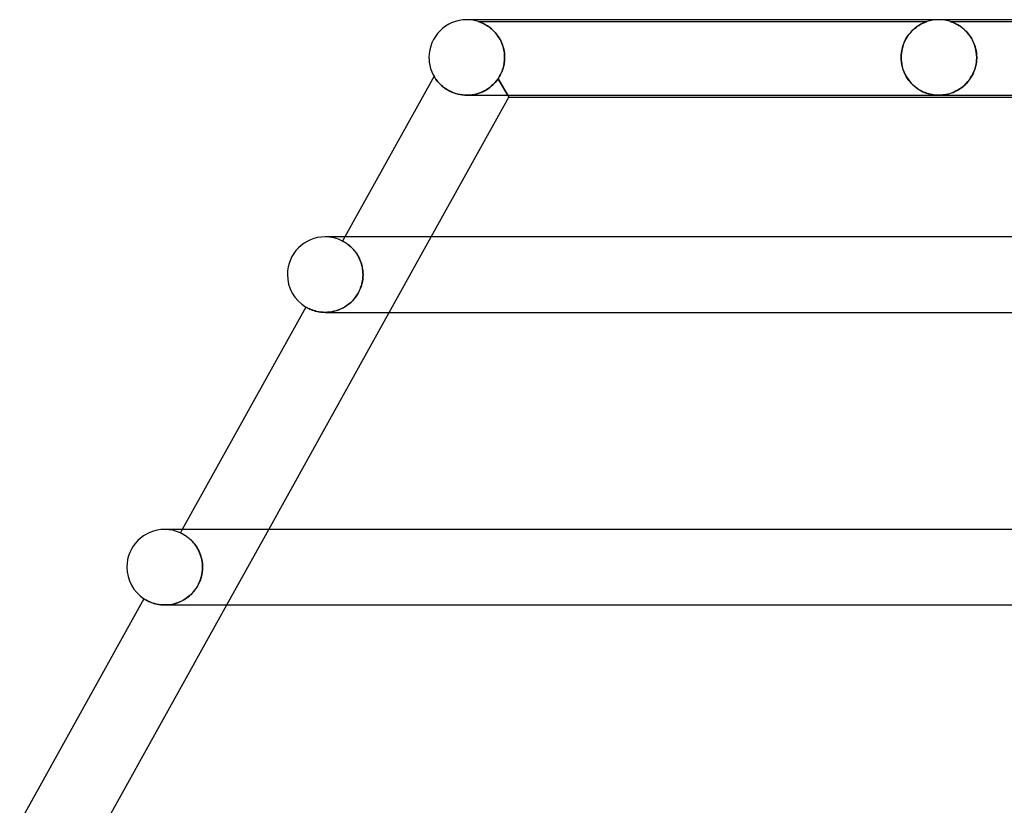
# Model space of a CAD drawing. Header units: millimetres. Extents: x -485 to 485, y -2 to 310.
# Tile 23 of 82: x -292 to -240, y 268 to 310. Entities that reach past the tile are written whole.
import ezdxf

# ---------------------------------------------------------------- set-up
doc = ezdxf.new("R2010")
doc.units = ezdxf.units.MM
doc.layers.add('HIDDEN', color=7, linetype='Continuous')
doc.layers.add('THICK', color=7, linetype='Continuous')

msp = doc.modelspace()

# ---------------------------------------------------------------- linework, layer by layer
at = {"layer": 'HIDDEN'}
for p, q in [((-267.371, 309.898), (-267.375, 309.9)), ((-267.375, 309.9), (-267.368, 309.898)), ((-267.375, 309.9), (-243.625, 309.9)), ((-267.355, 309.893), (-267.371, 309.898)), ((-267.368, 309.898), (-267.351, 309.892)), ((-267.33, 309.884), (-267.355, 309.893)), ((-267.351, 309.892), (-267.324, 309.882)), ((-267.297, 309.872), (-267.33, 309.884)), ((-267.324, 309.882), (-267.289, 309.869)), ((-267.257, 309.857), (-267.297, 309.872)), ((-267.289, 309.869), (-267.249, 309.853)), ((-267.21, 309.837), (-267.257, 309.857)), ((-267.249, 309.853), (-267.204, 309.835)), ((-267.157, 309.814), (-267.21, 309.837)), ((-267.204, 309.835), (-267.157, 309.814)), ((-267.098, 309.785), (-267.157, 309.814)), ((-267.157, 309.814), (-267.109, 309.791)), ((-267.109, 309.791), (-267.057, 309.764)), ((-267.036, 309.753), (-267.098, 309.785)), ((-267.057, 309.764), (-267.002, 309.734)), ((-243.981, 309.742), (-243.913, 309.779)), ((-243.908, 309.781), (-243.957, 309.755)), ((-243.913, 309.779), (-243.849, 309.81)), ((-243.861, 309.805), (-243.908, 309.781)), ((-243.817, 309.825), (-243.861, 309.805)), ((-243.849, 309.81), (-243.792, 309.836)), ((-243.775, 309.843), (-243.817, 309.825)), ((-243.792, 309.836), (-243.741, 309.857)), ((-243.737, 309.859), (-243.775, 309.843)), ((-243.741, 309.857), (-243.699, 309.874)), ((-243.703, 309.872), (-243.737, 309.859)), ((-243.675, 309.883), (-243.703, 309.872)), ((-243.699, 309.874), (-243.667, 309.886)), ((-243.652, 309.891), (-243.675, 309.883)), ((-243.667, 309.886), (-243.645, 309.893)), ((-243.636, 309.896), (-243.652, 309.891)), ((-243.645, 309.893), (-243.631, 309.898)), ((-243.626, 309.899), (-243.636, 309.896)), ((-243.631, 309.898), (-243.625, 309.9)), ((-243.625, 309.9), (-243.626, 309.899)), ((-242.371, 309.899), (-242.376, 309.9)), ((-242.376, 309.9), (-242.371, 309.898)), ((-242.375, 309.9), (-216.624, 309.9)), ((-242.359, 309.894), (-242.371, 309.899)), ((-242.371, 309.898), (-242.358, 309.894)), ((-242.336, 309.887), (-242.359, 309.894)), ((-242.358, 309.894), (-242.337, 309.887)), ((-242.337, 309.887), (-242.309, 309.877)), ((-242.302, 309.874), (-242.336, 309.887)), ((-242.309, 309.877), (-242.275, 309.864)), ((-242.256, 309.857), (-242.302, 309.874)), ((-242.275, 309.864), (-242.236, 309.848)), ((-242.2, 309.833), (-242.256, 309.857)), ((-242.236, 309.848), (-242.193, 309.83)), ((-242.136, 309.804), (-242.2, 309.833)), ((-242.193, 309.83), (-242.146, 309.809)), ((-242.146, 309.809), (-242.097, 309.785)), ((-242.064, 309.768), (-242.136, 309.804)), ((-242.097, 309.785), (-242.045, 309.758)), ((-241.988, 309.725), (-242.064, 309.768)), ((-242.045, 309.758), (-241.99, 309.727)), ((-266.97, 309.715), (-267.036, 309.753)), ((-267.002, 309.734), (-266.943, 309.699)), ((-266.901, 309.672), (-266.97, 309.715)), ((-266.943, 309.699), (-266.883, 309.66)), ((-266.831, 309.624), (-266.901, 309.672)), ((-266.883, 309.66), (-266.821, 309.617)), ((-266.76, 309.571), (-266.831, 309.624)), ((-266.821, 309.617), (-266.757, 309.569)), ((-266.688, 309.512), (-266.76, 309.571)), ((-266.757, 309.569), (-266.692, 309.516)), ((-266.692, 309.516), (-266.628, 309.458)), ((-266.617, 309.448), (-266.688, 309.512)), ((-266.628, 309.458), (-266.564, 309.396)), ((-266.547, 309.378), (-266.617, 309.448)), ((-266.564, 309.396), (-266.502, 309.329)), ((-266.479, 309.303), (-266.547, 309.378)), ((-266.502, 309.329), (-266.442, 309.259)), ((-266.412, 309.221), (-266.479, 309.303)), ((-266.442, 309.259), (-266.384, 309.185)), ((-244.541, 309.27), (-244.598, 309.197)), ((-244.574, 309.228), (-244.505, 309.312)), ((-244.482, 309.339), (-244.541, 309.27)), ((-244.505, 309.312), (-244.433, 309.391)), ((-244.421, 309.404), (-244.482, 309.339)), ((-244.433, 309.391), (-244.359, 309.464)), ((-244.36, 309.463), (-244.421, 309.404)), ((-244.299, 309.518), (-244.36, 309.463)), ((-244.359, 309.464), (-244.283, 309.532)), ((-244.239, 309.568), (-244.299, 309.518)), ((-244.283, 309.532), (-244.205, 309.594)), ((-244.179, 309.614), (-244.239, 309.568)), ((-244.205, 309.594), (-244.128, 309.65)), ((-244.121, 309.655), (-244.179, 309.614)), ((-244.128, 309.65), (-244.053, 309.699)), ((-244.064, 309.692), (-244.121, 309.655)), ((-244.009, 309.726), (-244.064, 309.692)), ((-244.053, 309.699), (-243.981, 309.742)), ((-243.957, 309.755), (-244.009, 309.726)), ((-241.99, 309.727), (-241.932, 309.692)), ((-241.906, 309.675), (-241.988, 309.725)), ((-241.932, 309.692), (-241.872, 309.653)), ((-241.822, 309.618), (-241.906, 309.675)), ((-241.872, 309.653), (-241.81, 309.609)), ((-241.737, 309.553), (-241.822, 309.618)), ((-241.81, 309.609), (-241.747, 309.561)), ((-241.747, 309.561), (-241.682, 309.507)), ((-241.652, 309.48), (-241.737, 309.553)), ((-241.682, 309.507), (-241.617, 309.448)), ((-241.57, 309.401), (-241.652, 309.48)), ((-241.617, 309.448), (-241.552, 309.384)), ((-241.49, 309.316), (-241.57, 309.401)), ((-241.552, 309.384), (-241.489, 309.315)), ((-241.413, 309.224), (-241.49, 309.316)), ((-241.489, 309.315), (-241.427, 309.241)), ((-241.427, 309.241), (-241.367, 309.162)), ((-266.348, 309.134), (-266.412, 309.221)), ((-266.384, 309.185), (-266.329, 309.106)), ((-266.288, 309.042), (-266.348, 309.134)), ((-266.329, 309.106), (-266.276, 309.023)), ((-266.231, 308.944), (-266.288, 309.042)), ((-266.276, 309.023), (-266.227, 308.936)), ((-266.179, 308.841), (-266.231, 308.944)), ((-266.227, 308.936), (-266.181, 308.844)), ((-266.181, 308.844), (-266.14, 308.75)), ((-266.133, 308.732), (-266.179, 308.841)), ((-266.14, 308.75), (-266.102, 308.651)), ((-266.092, 308.619), (-266.133, 308.732)), ((-244.896, 308.614), (-244.856, 308.729)), ((-244.842, 308.764), (-244.879, 308.665)), ((-244.856, 308.729), (-244.809, 308.838)), ((-244.8, 308.86), (-244.842, 308.764)), ((-244.809, 308.838), (-244.758, 308.943)), ((-244.754, 308.951), (-244.8, 308.86)), ((-244.758, 308.943), (-244.701, 309.044)), ((-244.705, 309.037), (-244.754, 308.951)), ((-244.652, 309.119), (-244.705, 309.037)), ((-244.701, 309.044), (-244.639, 309.139)), ((-244.598, 309.197), (-244.652, 309.119)), ((-244.639, 309.139), (-244.574, 309.228)), ((-241.341, 309.125), (-241.413, 309.224)), ((-241.367, 309.162), (-241.31, 309.078)), ((-241.274, 309.02), (-241.341, 309.125)), ((-241.31, 309.078), (-241.256, 308.99)), ((-241.212, 308.909), (-241.274, 309.02)), ((-241.256, 308.99), (-241.206, 308.896)), ((-241.157, 308.792), (-241.212, 308.909)), ((-241.206, 308.896), (-241.16, 308.798)), ((-241.16, 308.798), (-241.118, 308.695)), ((-241.108, 308.67), (-241.157, 308.792)), ((-266.102, 308.651), (-266.07, 308.549)), ((-266.057, 308.501), (-266.092, 308.619)), ((-266.07, 308.549), (-266.043, 308.444)), ((-266.029, 308.38), (-266.057, 308.501)), ((-266.043, 308.444), (-266.021, 308.335)), ((-266.009, 308.256), (-266.029, 308.38)), ((-266.021, 308.335), (-266.005, 308.224)), ((-265.997, 308.129), (-266.009, 308.256)), ((-266.005, 308.224), (-265.996, 308.113)), ((-244.979, 308.232), (-244.989, 308.117)), ((-244.988, 308.126), (-244.976, 308.251)), ((-244.962, 308.346), (-244.979, 308.232)), ((-244.976, 308.251), (-244.957, 308.375)), ((-244.94, 308.456), (-244.962, 308.346)), ((-244.957, 308.375), (-244.93, 308.496)), ((-244.912, 308.562), (-244.94, 308.456)), ((-244.93, 308.496), (-244.896, 308.614)), ((-244.879, 308.665), (-244.912, 308.562)), ((-241.118, 308.695), (-241.081, 308.588)), ((-241.067, 308.542), (-241.108, 308.67)), ((-241.081, 308.588), (-241.05, 308.477)), ((-241.035, 308.41), (-241.067, 308.542)), ((-241.05, 308.477), (-241.025, 308.362)), ((-241.011, 308.275), (-241.035, 308.41)), ((-241.025, 308.362), (-241.007, 308.244)), ((-240.997, 308.139), (-241.011, 308.275)), ((-241.007, 308.244), (-240.996, 308.122)), ((-266.022, 307.659), (-266.01, 307.739)), ((-266.01, 307.738), (-266.022, 307.658)), ((-266.001, 307.819), (-266.01, 307.738)), ((-266.01, 307.739), (-266.001, 307.819)), ((-265.995, 307.9), (-266.001, 307.819)), ((-266.001, 307.819), (-265.995, 307.9)), ((-265.992, 308), (-265.997, 308.129)), ((-265.996, 308.113), (-265.992, 308)), ((-265.995, 307.9), (-265.994, 307.917)), ((-265.994, 307.917), (-265.995, 307.9)), ((-265.994, 307.933), (-265.993, 307.95)), ((-265.993, 307.95), (-265.994, 307.933)), ((-265.994, 307.917), (-265.994, 307.933)), ((-265.994, 307.933), (-265.994, 307.917)), ((-265.993, 307.983), (-265.992, 308)), ((-265.992, 308), (-265.993, 307.983)), ((-265.993, 307.967), (-265.993, 307.983)), ((-265.993, 307.983), (-265.993, 307.967)), ((-265.993, 307.95), (-265.993, 307.967)), ((-265.993, 307.967), (-265.993, 307.95)), ((-244.992, 308), (-244.988, 308.126)), ((-244.989, 308.117), (-244.992, 308)), ((-244.992, 308), (-244.992, 307.983)), ((-244.992, 307.983), (-244.992, 308)), ((-244.992, 307.983), (-244.992, 307.967)), ((-244.992, 307.967), (-244.992, 307.983)), ((-244.992, 307.967), (-244.991, 307.95)), ((-244.991, 307.95), (-244.992, 307.967)), ((-244.991, 307.95), (-244.991, 307.933)), ((-244.991, 307.933), (-244.991, 307.95)), ((-244.991, 307.933), (-244.99, 307.917)), ((-244.99, 307.917), (-244.991, 307.933)), ((-244.99, 307.917), (-244.989, 307.9)), ((-244.989, 307.9), (-244.99, 307.917)), ((-244.977, 307.757), (-244.989, 307.9)), ((-244.989, 307.9), (-244.979, 307.77)), ((-244.979, 307.77), (-244.959, 307.639)), ((-244.955, 307.615), (-244.977, 307.757)), ((-241.027, 307.629), (-241.006, 307.763)), ((-241.005, 307.768), (-241.025, 307.637)), ((-241.006, 307.763), (-240.994, 307.9)), ((-240.994, 307.9), (-241.005, 307.768)), ((-240.992, 308), (-240.997, 308.139)), ((-240.996, 308.122), (-240.992, 308)), ((-240.993, 307.917), (-240.994, 307.9)), ((-240.994, 307.9), (-240.993, 307.917)), ((-240.992, 307.95), (-240.993, 307.933)), ((-240.993, 307.933), (-240.992, 307.95)), ((-240.993, 307.933), (-240.993, 307.917)), ((-240.993, 307.917), (-240.993, 307.933)), ((-240.992, 308), (-240.992, 307.983)), ((-240.992, 307.983), (-240.992, 308)), ((-240.992, 307.983), (-240.992, 307.967)), ((-240.992, 307.967), (-240.992, 307.983)), ((-240.992, 307.967), (-240.992, 307.95)), ((-240.992, 307.95), (-240.992, 307.967)), ((-266.159, 307.204), (-266.191, 307.134)), ((-266.191, 307.135), (-266.158, 307.204)), ((-266.129, 307.276), (-266.159, 307.204)), ((-266.158, 307.204), (-266.129, 307.276)), ((-266.102, 307.35), (-266.129, 307.276)), ((-266.129, 307.276), (-266.102, 307.349)), ((-266.077, 307.425), (-266.102, 307.35)), ((-266.102, 307.349), (-266.077, 307.425)), ((-266.077, 307.425), (-266.056, 307.502)), ((-266.056, 307.501), (-266.077, 307.425)), ((-266.056, 307.502), (-266.037, 307.58)), ((-266.038, 307.579), (-266.056, 307.501)), ((-266.022, 307.658), (-266.038, 307.579)), ((-266.037, 307.58), (-266.022, 307.659)), ((-244.959, 307.639), (-244.931, 307.511)), ((-244.923, 307.478), (-244.955, 307.615)), ((-244.931, 307.511), (-244.896, 307.386)), ((-244.883, 307.347), (-244.923, 307.478)), ((-244.896, 307.386), (-244.852, 307.264)), ((-244.835, 307.221), (-244.883, 307.347)), ((-244.852, 307.264), (-244.802, 307.147)), ((-244.78, 307.102), (-244.835, 307.221)), ((-241.191, 307.132), (-241.139, 307.248)), ((-241.135, 307.259), (-241.187, 307.141)), ((-241.139, 307.248), (-241.094, 307.37)), ((-241.09, 307.381), (-241.135, 307.259)), ((-241.094, 307.37), (-241.056, 307.498)), ((-241.054, 307.507), (-241.09, 307.381)), ((-241.056, 307.498), (-241.027, 307.629)), ((-241.025, 307.637), (-241.054, 307.507)), ((-269.732, 307), (-269.73, 306.996)), ((-269.73, 306.996), (-269.723, 306.985)), ((-269.723, 306.985), (-269.712, 306.966)), ((-269.712, 306.966), (-269.696, 306.94)), ((-269.696, 306.94), (-269.675, 306.908)), ((-269.675, 306.908), (-269.649, 306.869)), ((-269.649, 306.869), (-269.618, 306.826)), ((-269.618, 306.826), (-269.582, 306.778)), ((-269.582, 306.778), (-269.54, 306.726)), ((-269.54, 306.726), (-269.493, 306.672)), ((-269.493, 306.672), (-269.44, 306.615)), ((-266.605, 306.561), (-266.512, 306.657)), ((-266.5, 306.671), (-266.589, 306.577)), ((-266.512, 306.657), (-266.424, 306.762)), ((-266.417, 306.77), (-266.5, 306.671)), ((-266.424, 306.762), (-266.341, 306.875)), ((-266.341, 306.875), (-266.417, 306.77)), ((-266.341, 306.875), (-266.3, 306.937)), ((-266.301, 306.936), (-266.341, 306.875)), ((-266.341, 306.875), (-265.768, 305.9)), ((-265.826, 306), (-266.341, 306.875)), ((-266.262, 307), (-266.301, 306.936)), ((-266.3, 306.937), (-266.262, 307.001)), ((-266.262, 307.001), (-266.225, 307.067)), ((-266.225, 307.066), (-266.262, 307)), ((-266.225, 307.067), (-266.191, 307.135)), ((-266.191, 307.134), (-266.225, 307.066)), ((-244.802, 307.147), (-244.744, 307.033)), ((-244.719, 306.989), (-244.78, 307.102)), ((-244.744, 307.033), (-244.681, 306.926)), ((-244.652, 306.882), (-244.719, 306.989)), ((-244.681, 306.926), (-244.612, 306.824)), ((-244.58, 306.782), (-244.652, 306.882)), ((-244.612, 306.824), (-244.537, 306.727)), ((-244.504, 306.688), (-244.58, 306.782)), ((-244.537, 306.727), (-244.458, 306.636)), ((-244.424, 306.6), (-244.504, 306.688)), ((-244.458, 306.636), (-244.375, 306.552)), ((-241.539, 306.629), (-241.623, 306.545)), ((-241.611, 306.556), (-241.531, 306.637)), ((-241.458, 306.72), (-241.539, 306.629)), ((-241.531, 306.637), (-241.454, 306.724)), ((-241.382, 306.817), (-241.458, 306.72)), ((-241.454, 306.724), (-241.381, 306.817)), ((-241.311, 306.919), (-241.382, 306.817)), ((-241.381, 306.817), (-241.313, 306.916)), ((-241.313, 306.916), (-241.249, 307.021)), ((-241.246, 307.027), (-241.311, 306.919)), ((-241.249, 307.021), (-241.191, 307.132)), ((-241.187, 307.141), (-241.246, 307.027)), ((-269.44, 306.615), (-269.381, 306.556)), ((-269.381, 306.556), (-269.316, 306.497)), ((-269.316, 306.497), (-269.245, 306.438)), ((-269.245, 306.438), (-269.167, 306.379)), ((-269.167, 306.379), (-269.082, 306.322)), ((-269.082, 306.322), (-268.992, 306.267)), ((-268.992, 306.267), (-268.896, 306.215)), ((-268.896, 306.215), (-268.795, 306.167)), ((-268.795, 306.167), (-268.687, 306.124)), ((-268.687, 306.124), (-268.575, 306.086)), ((-267.342, 306.109), (-267.465, 306.071)), ((-267.352, 306.105), (-267.235, 306.149)), ((-267.223, 306.154), (-267.342, 306.109)), ((-267.235, 306.149), (-267.121, 306.2)), ((-267.107, 306.207), (-267.223, 306.154)), ((-267.121, 306.2), (-267.011, 306.258)), ((-266.995, 306.267), (-267.107, 306.207)), ((-267.011, 306.258), (-266.904, 306.323)), ((-266.886, 306.334), (-266.995, 306.267)), ((-266.904, 306.323), (-266.801, 306.394)), ((-266.782, 306.409), (-266.886, 306.334)), ((-266.801, 306.394), (-266.702, 306.474)), ((-266.683, 306.49), (-266.782, 306.409)), ((-266.702, 306.474), (-266.605, 306.561)), ((-266.589, 306.577), (-266.683, 306.49)), ((-244.34, 306.519), (-244.424, 306.6)), ((-244.375, 306.552), (-244.289, 306.474)), ((-244.252, 306.443), (-244.34, 306.519)), ((-244.289, 306.474), (-244.201, 306.404)), ((-244.162, 306.374), (-244.252, 306.443)), ((-244.201, 306.404), (-244.112, 306.34)), ((-244.069, 306.311), (-244.162, 306.374)), ((-244.112, 306.34), (-244.022, 306.283)), ((-243.974, 306.255), (-244.069, 306.311)), ((-244.022, 306.283), (-243.932, 306.232)), ((-243.879, 306.204), (-243.974, 306.255)), ((-243.932, 306.232), (-243.842, 306.187)), ((-243.785, 306.161), (-243.879, 306.204)), ((-243.842, 306.187), (-243.753, 306.148)), ((-243.692, 306.124), (-243.785, 306.161)), ((-243.753, 306.148), (-243.665, 306.114)), ((-243.601, 306.093), (-243.692, 306.124)), ((-243.665, 306.114), (-243.575, 306.085)), ((-242.344, 306.11), (-242.435, 306.081)), ((-242.408, 306.089), (-242.322, 306.118)), ((-242.254, 306.144), (-242.344, 306.11)), ((-242.322, 306.118), (-242.233, 306.152)), ((-242.164, 306.182), (-242.254, 306.144)), ((-242.233, 306.152), (-242.144, 306.192)), ((-242.073, 306.227), (-242.164, 306.182)), ((-242.144, 306.192), (-242.053, 306.237)), ((-241.981, 306.277), (-242.073, 306.227)), ((-242.053, 306.237), (-241.961, 306.289)), ((-241.89, 306.334), (-241.981, 306.277)), ((-241.961, 306.289), (-241.87, 306.347)), ((-241.8, 306.398), (-241.89, 306.334)), ((-241.87, 306.347), (-241.781, 306.411)), ((-241.71, 306.468), (-241.8, 306.398)), ((-241.781, 306.411), (-241.695, 306.481)), ((-241.623, 306.545), (-241.71, 306.468)), ((-241.695, 306.481), (-241.611, 306.556)), ((-268.575, 306.086), (-268.459, 306.055)), ((-268.459, 306.055), (-268.34, 306.03)), ((-268.34, 306.03), (-268.219, 306.013)), ((-268.219, 306.013), (-268.095, 306.003)), ((-268.095, 306.003), (-267.971, 306)), ((-267.846, 306.005), (-267.974, 306)), ((-267.971, 306), (-267.845, 306.005)), ((-267.717, 306.019), (-267.846, 306.005)), ((-267.845, 306.005), (-267.719, 306.019)), ((-267.719, 306.019), (-267.595, 306.04)), ((-267.59, 306.041), (-267.717, 306.019)), ((-267.595, 306.04), (-267.473, 306.069)), ((-267.465, 306.071), (-267.59, 306.041)), ((-267.473, 306.069), (-267.352, 306.105)), ((-243.512, 306.067), (-243.601, 306.093)), ((-243.575, 306.085), (-243.486, 306.06)), ((-243.427, 306.046), (-243.512, 306.067)), ((-243.486, 306.06), (-243.397, 306.04)), ((-243.347, 306.03), (-243.427, 306.046)), ((-243.397, 306.04), (-243.309, 306.024)), ((-243.273, 306.019), (-243.347, 306.03)), ((-243.309, 306.024), (-243.224, 306.013)), ((-243.203, 306.01), (-243.273, 306.019)), ((-243.224, 306.013), (-243.145, 306.005)), ((-243.135, 306.005), (-243.203, 306.01)), ((-243.145, 306.005), (-243.069, 306.001)), ((-243.068, 306.001), (-243.135, 306.005)), ((-243.069, 306.001), (-242.997, 306)), ((-243.001, 306), (-243.068, 306.001)), ((-242.932, 306.001), (-243.001, 306)), ((-242.997, 306), (-242.928, 306.001)), ((-242.86, 306.005), (-242.932, 306.001)), ((-242.928, 306.001), (-242.86, 306.005)), ((-242.784, 306.012), (-242.86, 306.005)), ((-242.86, 306.005), (-242.791, 306.011)), ((-242.791, 306.011), (-242.722, 306.019)), ((-242.702, 306.022), (-242.784, 306.012)), ((-242.722, 306.019), (-242.649, 306.031)), ((-242.614, 306.037), (-242.702, 306.022)), ((-242.649, 306.031), (-242.573, 306.046)), ((-242.525, 306.057), (-242.614, 306.037)), ((-242.573, 306.046), (-242.492, 306.065)), ((-242.435, 306.081), (-242.525, 306.057)), ((-242.492, 306.065), (-242.408, 306.089)), ((-274.455, 298.5), (-274.579, 298.275)), ((-272.101, 294.5), (-269.879, 298.5)), ((-274.577, 298.274), (-274.579, 298.275)), ((-274.579, 298.275), (-274.577, 298.274)), ((-274.57, 298.271), (-274.577, 298.274)), ((-274.577, 298.274), (-274.57, 298.271)), ((-274.56, 298.265), (-274.57, 298.271)), ((-274.57, 298.271), (-274.558, 298.265)), ((-274.544, 298.257), (-274.56, 298.265)), ((-274.558, 298.265), (-274.542, 298.256)), ((-274.525, 298.247), (-274.544, 298.257)), ((-274.542, 298.256), (-274.523, 298.245)), ((-274.502, 298.233), (-274.525, 298.247)), ((-274.523, 298.245), (-274.499, 298.232)), ((-274.475, 298.218), (-274.502, 298.233)), ((-274.499, 298.232), (-274.472, 298.216)), ((-274.444, 298.199), (-274.475, 298.218)), ((-274.472, 298.216), (-274.441, 298.198)), ((-274.41, 298.178), (-274.444, 298.199)), ((-274.441, 298.198), (-274.408, 298.176)), ((-274.372, 298.153), (-274.41, 298.178)), ((-274.408, 298.176), (-274.371, 298.152)), ((-274.332, 298.125), (-274.372, 298.153)), ((-274.371, 298.152), (-274.332, 298.125)), ((-274.289, 298.093), (-274.332, 298.125)), ((-274.332, 298.125), (-274.29, 298.094)), ((-274.29, 298.094), (-274.246, 298.06)), ((-274.243, 298.058), (-274.289, 298.093)), ((-274.246, 298.06), (-274.2, 298.022)), ((-274.196, 298.019), (-274.243, 298.058)), ((-274.2, 298.022), (-274.152, 297.98)), ((-274.148, 297.977), (-274.196, 298.019)), ((-274.152, 297.98), (-274.103, 297.934)), ((-274.098, 297.93), (-274.148, 297.977)), ((-274.103, 297.934), (-274.053, 297.884)), ((-274.047, 297.879), (-274.098, 297.93)), ((-274.053, 297.884), (-274.003, 297.831)), ((-273.996, 297.823), (-274.047, 297.879)), ((-274.003, 297.831), (-273.952, 297.773)), ((-273.945, 297.764), (-273.996, 297.823)), ((-273.952, 297.773), (-273.903, 297.71)), ((-273.895, 297.7), (-273.945, 297.764)), ((-273.903, 297.71), (-273.854, 297.644)), ((-273.847, 297.633), (-273.895, 297.7)), ((-273.854, 297.644), (-273.806, 297.573)), ((-273.799, 297.561), (-273.847, 297.633)), ((-273.806, 297.573), (-273.761, 297.498)), ((-273.754, 297.486), (-273.799, 297.561)), ((-273.761, 297.498), (-273.718, 297.42)), ((-273.711, 297.407), (-273.754, 297.486)), ((-273.718, 297.42), (-273.678, 297.338)), ((-273.672, 297.325), (-273.711, 297.407)), ((-273.678, 297.338), (-273.641, 297.254)), ((-273.636, 297.241), (-273.672, 297.325)), ((-273.641, 297.254), (-273.608, 297.166)), ((-273.603, 297.154), (-273.636, 297.241)), ((-273.608, 297.166), (-273.578, 297.076)), ((-273.574, 297.064), (-273.603, 297.154)), ((-273.578, 297.076), (-273.552, 296.983)), ((-273.55, 296.973), (-273.574, 297.064)), ((-273.552, 296.983), (-273.531, 296.889)), ((-273.529, 296.88), (-273.55, 296.973)), ((-273.531, 296.889), (-273.515, 296.794)), ((-273.513, 296.786), (-273.529, 296.88)), ((-273.515, 296.794), (-273.503, 296.697)), ((-273.502, 296.691), (-273.513, 296.786)), ((-273.531, 296.109), (-273.51, 296.24)), ((-273.508, 296.252), (-273.528, 296.127)), ((-273.51, 296.24), (-273.497, 296.371)), ((-273.497, 296.376), (-273.508, 296.252)), ((-273.503, 296.697), (-273.495, 296.599)), ((-273.495, 296.596), (-273.502, 296.691)), ((-273.497, 296.371), (-273.493, 296.5)), ((-273.493, 296.5), (-273.497, 296.376)), ((-273.495, 296.599), (-273.493, 296.5)), ((-273.493, 296.5), (-273.495, 296.596)), ((-273.71, 295.594), (-273.651, 295.72)), ((-273.637, 295.753), (-273.69, 295.633)), ((-273.651, 295.72), (-273.602, 295.849)), ((-273.592, 295.876), (-273.637, 295.753)), ((-273.602, 295.849), (-273.562, 295.979)), ((-273.556, 296.001), (-273.592, 295.876)), ((-273.562, 295.979), (-273.531, 296.109)), ((-273.528, 296.127), (-273.556, 296.001)), ((-273.977, 295.195), (-274.066, 295.098)), ((-274.022, 295.144), (-273.933, 295.248)), ((-273.895, 295.297), (-273.977, 295.195)), ((-273.933, 295.248), (-273.851, 295.358)), ((-273.819, 295.405), (-273.895, 295.297)), ((-273.851, 295.358), (-273.776, 295.474)), ((-273.751, 295.517), (-273.819, 295.405)), ((-273.776, 295.474), (-273.71, 295.594)), ((-273.69, 295.633), (-273.751, 295.517)), ((-276.521, 294.78), (-276.517, 294.778)), ((-276.517, 294.778), (-276.504, 294.77)), ((-276.504, 294.77), (-276.483, 294.758)), ((-276.483, 294.758), (-276.453, 294.742)), ((-276.453, 294.742), (-276.415, 294.722)), ((-276.415, 294.722), (-276.369, 294.699)), ((-276.369, 294.699), (-276.315, 294.674)), ((-276.315, 294.674), (-276.253, 294.648)), ((-276.253, 294.648), (-276.183, 294.621)), ((-274.684, 294.671), (-274.798, 294.625)), ((-274.781, 294.631), (-274.663, 294.68)), ((-274.573, 294.724), (-274.684, 294.671)), ((-274.663, 294.68), (-274.548, 294.737)), ((-274.465, 294.784), (-274.573, 294.724)), ((-274.548, 294.737), (-274.435, 294.802)), ((-274.36, 294.852), (-274.465, 294.784)), ((-274.435, 294.802), (-274.326, 294.876)), ((-274.258, 294.927), (-274.36, 294.852)), ((-274.326, 294.876), (-274.22, 294.957)), ((-274.16, 295.009), (-274.258, 294.927)), ((-274.22, 294.957), (-274.119, 295.047)), ((-274.066, 295.098), (-274.16, 295.009)), ((-274.119, 295.047), (-274.022, 295.144)), ((-276.183, 294.621), (-276.106, 294.595)), ((-276.106, 294.595), (-276.021, 294.57)), ((-276.021, 294.57), (-275.929, 294.547)), ((-275.929, 294.547), (-275.829, 294.528)), ((-275.829, 294.528), (-275.723, 294.513)), ((-275.723, 294.513), (-275.61, 294.503)), ((-275.61, 294.503), (-275.493, 294.5)), ((-275.493, 294.5), (-275.379, 294.503)), ((-275.38, 294.503), (-275.493, 294.5)), ((-275.265, 294.513), (-275.38, 294.503)), ((-275.379, 294.503), (-275.261, 294.514)), ((-275.149, 294.53), (-275.265, 294.513)), ((-275.261, 294.514), (-275.141, 294.531)), ((-275.031, 294.554), (-275.149, 294.53)), ((-275.141, 294.531), (-275.02, 294.557)), ((-274.914, 294.586), (-275.031, 294.554)), ((-275.02, 294.557), (-274.9, 294.59)), ((-274.798, 294.625), (-274.914, 294.586)), ((-274.9, 294.59), (-274.781, 294.631)), ((-283.066, 283), (-283.167, 282.818)), ((-283.164, 282.817), (-283.167, 282.818)), ((-283.167, 282.818), (-283.164, 282.817)), ((-283.157, 282.814), (-283.164, 282.817)), ((-283.164, 282.817), (-283.156, 282.814)), ((-283.145, 282.808), (-283.157, 282.814)), ((-283.156, 282.814), (-283.144, 282.808)), ((-283.128, 282.8), (-283.145, 282.808)), ((-283.144, 282.808), (-283.127, 282.8)), ((-283.107, 282.79), (-283.128, 282.8)), ((-283.127, 282.8), (-283.105, 282.789)), ((-283.081, 282.777), (-283.107, 282.79)), ((-283.105, 282.789), (-283.08, 282.776)), ((-283.051, 282.761), (-283.081, 282.777)), ((-283.08, 282.776), (-283.051, 282.761)), ((-283.017, 282.743), (-283.051, 282.761)), ((-283.051, 282.761), (-283.018, 282.743)), ((-283.018, 282.743), (-282.982, 282.722)), ((-282.98, 282.721), (-283.017, 282.743)), ((-282.982, 282.722), (-282.943, 282.699)), ((-282.939, 282.696), (-282.98, 282.721)), ((-282.943, 282.699), (-282.9, 282.672)), ((-282.895, 282.668), (-282.939, 282.696)), ((-282.9, 282.672), (-282.855, 282.642)), ((-282.848, 282.636), (-282.895, 282.668)), ((-282.855, 282.642), (-282.807, 282.608)), ((-280.712, 279), (-278.49, 283)), ((-282.799, 282.601), (-282.848, 282.636)), ((-282.807, 282.608), (-282.758, 282.57)), ((-282.747, 282.562), (-282.799, 282.601)), ((-282.758, 282.57), (-282.706, 282.528)), ((-282.694, 282.518), (-282.747, 282.562)), ((-282.706, 282.528), (-282.653, 282.482)), ((-282.64, 282.47), (-282.694, 282.518)), ((-282.653, 282.482), (-282.599, 282.431)), ((-282.585, 282.418), (-282.64, 282.47)), ((-282.599, 282.431), (-282.545, 282.377)), ((-282.53, 282.361), (-282.585, 282.418)), ((-282.545, 282.377), (-282.491, 282.317)), ((-282.476, 282.3), (-282.53, 282.361)), ((-282.491, 282.317), (-282.437, 282.254)), ((-282.422, 282.235), (-282.476, 282.3)), ((-282.437, 282.254), (-282.384, 282.185)), ((-282.369, 282.165), (-282.422, 282.235)), ((-282.384, 282.185), (-282.332, 282.112)), ((-282.318, 282.091), (-282.369, 282.165)), ((-282.332, 282.112), (-282.283, 282.035)), ((-282.27, 282.014), (-282.318, 282.091)), ((-282.283, 282.035), (-282.237, 281.955)), ((-282.225, 281.933), (-282.27, 282.014)), ((-282.237, 281.955), (-282.193, 281.871)), ((-282.183, 281.849), (-282.225, 281.933)), ((-282.193, 281.871), (-282.153, 281.783)), ((-282.144, 281.762), (-282.183, 281.849)), ((-282.153, 281.783), (-282.117, 281.691)), ((-282.11, 281.672), (-282.144, 281.762)), ((-282.117, 281.691), (-282.085, 281.598)), ((-282.079, 281.58), (-282.11, 281.672)), ((-282.085, 281.598), (-282.057, 281.502)), ((-282.053, 281.486), (-282.079, 281.58)), ((-282.057, 281.502), (-282.034, 281.404)), ((-282.032, 281.391), (-282.053, 281.486)), ((-282.034, 281.404), (-282.016, 281.305)), ((-282.015, 281.295), (-282.032, 281.391)), ((-282.016, 281.305), (-282.003, 281.204)), ((-282.003, 281.198), (-282.015, 281.295)), ((-282.003, 281.204), (-281.996, 281.102)), ((-281.995, 281.099), (-282.003, 281.198)), ((-281.996, 281.102), (-281.993, 281)), ((-281.993, 281), (-281.995, 281.099)), ((-282.034, 280.596), (-282.066, 280.463)), ((-282.061, 280.482), (-282.031, 280.612)), ((-282.011, 280.73), (-282.034, 280.596)), ((-282.031, 280.612), (-282.01, 280.741)), ((-281.997, 280.865), (-282.011, 280.73)), ((-282.01, 280.741), (-281.997, 280.871)), ((-281.997, 280.871), (-281.993, 281)), ((-281.993, 281), (-281.997, 280.865)), ((-282.216, 280.083), (-282.283, 279.963)), ((-282.265, 279.992), (-282.202, 280.109)), ((-282.157, 280.206), (-282.216, 280.083)), ((-282.202, 280.109), (-282.147, 280.23)), ((-282.107, 280.334), (-282.157, 280.206)), ((-282.147, 280.23), (-282.1, 280.354)), ((-282.066, 280.463), (-282.107, 280.334)), ((-282.1, 280.354), (-282.061, 280.482)), ((-282.62, 279.546), (-282.717, 279.46)), ((-282.681, 279.491), (-282.587, 279.577)), ((-282.527, 279.639), (-282.62, 279.546)), ((-282.587, 279.577), (-282.498, 279.671)), ((-282.44, 279.74), (-282.527, 279.639)), ((-282.498, 279.671), (-282.414, 279.772)), ((-282.358, 279.848), (-282.44, 279.74)), ((-282.414, 279.772), (-282.336, 279.88)), ((-282.283, 279.963), (-282.358, 279.848)), ((-282.336, 279.88), (-282.265, 279.992)), ((-285.104, 279.332), (-285.1, 279.33)), ((-285.1, 279.33), (-285.09, 279.323)), ((-285.09, 279.323), (-285.073, 279.312)), ((-285.073, 279.312), (-285.05, 279.298)), ((-285.05, 279.298), (-285.021, 279.28)), ((-285.021, 279.28), (-284.986, 279.26)), ((-284.986, 279.26), (-284.944, 279.238)), ((-284.944, 279.238), (-284.897, 279.213)), ((-284.897, 279.213), (-284.844, 279.188)), ((-284.844, 279.188), (-284.785, 279.162)), ((-284.785, 279.162), (-284.72, 279.135)), ((-284.72, 279.135), (-284.649, 279.109)), ((-284.649, 279.109), (-284.571, 279.084)), ((-284.571, 279.084), (-284.487, 279.061)), ((-284.487, 279.061), (-284.397, 279.041)), ((-284.397, 279.041), (-284.303, 279.024)), ((-284.303, 279.024), (-284.204, 279.011)), ((-284.204, 279.011), (-284.1, 279.003)), ((-284.1, 279.003), (-283.992, 279)), ((-283.994, 279), (-283.993, 279)), ((-283.992, 279), (-283.881, 279.003)), ((-283.871, 279.004), (-283.991, 279)), ((-283.881, 279.003), (-283.768, 279.013)), ((-283.749, 279.015), (-283.871, 279.004)), ((-283.768, 279.013), (-283.654, 279.029)), ((-283.626, 279.034), (-283.749, 279.015)), ((-283.654, 279.029), (-283.539, 279.052)), ((-283.504, 279.061), (-283.626, 279.034)), ((-283.539, 279.052), (-283.424, 279.083)), ((-283.383, 279.096), (-283.504, 279.061)), ((-283.424, 279.083), (-283.311, 279.12)), ((-283.263, 279.138), (-283.383, 279.096)), ((-283.311, 279.12), (-283.199, 279.164)), ((-283.146, 279.188), (-283.263, 279.138)), ((-283.199, 279.164), (-283.09, 279.216)), ((-283.033, 279.245), (-283.146, 279.188)), ((-283.09, 279.216), (-282.983, 279.274)), ((-282.924, 279.31), (-283.033, 279.245)), ((-282.983, 279.274), (-282.879, 279.339)), ((-282.818, 279.381), (-282.924, 279.31)), ((-282.879, 279.339), (-282.778, 279.411)), ((-282.717, 279.46), (-282.818, 279.381)), ((-282.778, 279.411), (-282.681, 279.491))]:
    msp.add_line(p, q, dxfattribs=at)
for centre, start, end in [((-268, 308), 71.8047, 90), ((-243, 308), 90.501, 108.1965), ((-243, 308), 71.8014, 90), ((-275.5, 296.5), 62.5908, 90), ((-284, 281), 65.3773, 90)]:
    msp.add_arc(centre, 2, start, end, dxfattribs=at)
at = {"layer": 'THICK'}
for p, q in [((0, 310), (-268, 310)), ((-267.677, 310), (-268, 310)), ((-269.732, 307), (-274.455, 298.5)), ((-269.73, 306.996), (-269.732, 307)), ((-269.721, 306.981), (-269.73, 306.996)), ((-269.707, 306.958), (-269.721, 306.981)), ((-269.688, 306.928), (-269.707, 306.958)), ((-269.663, 306.89), (-269.688, 306.928)), ((-269.633, 306.847), (-269.663, 306.89)), ((-269.598, 306.8), (-269.633, 306.847)), ((-269.558, 306.749), (-269.598, 306.8)), ((-269.512, 306.694), (-269.558, 306.749)), ((-269.46, 306.636), (-269.512, 306.694)), ((-269.402, 306.577), (-269.46, 306.636)), ((-269.338, 306.517), (-269.402, 306.577)), ((-269.267, 306.456), (-269.338, 306.517)), ((-269.189, 306.395), (-269.267, 306.456)), ((-269.105, 306.336), (-269.189, 306.395)), ((-269.014, 306.279), (-269.105, 306.336)), ((-268.917, 306.226), (-269.014, 306.279)), ((-268.813, 306.176), (-268.917, 306.226)), ((-268.704, 306.131), (-268.813, 306.176)), ((-268.591, 306.091), (-268.704, 306.131)), ((-269.879, 298.5), (-265.768, 305.9)), ((-268.473, 306.059), (-268.591, 306.091)), ((-268.351, 306.032), (-268.473, 306.059)), ((-268.226, 306.014), (-268.351, 306.032)), ((-268.101, 306.003), (-268.226, 306.014)), ((-267.974, 306), (-268.101, 306.003)), ((-267.993, 306), (-191.653, 306)), ((-265.826, 306), (-265.768, 305.9)), ((-265.768, 305.9), (-191.693, 305.9)), ((0, 298.5), (-275.5, 298.5)), ((-275.168, 298.5), (-275.5, 298.5)), ((-276.521, 294.78), (-283.066, 283)), ((-276.517, 294.778), (-276.521, 294.78)), ((-276.505, 294.771), (-276.517, 294.778)), ((-276.484, 294.759), (-276.505, 294.771)), ((-276.456, 294.743), (-276.484, 294.759)), ((-276.419, 294.724), (-276.456, 294.743)), ((-276.374, 294.702), (-276.419, 294.724)), ((-276.321, 294.677), (-276.374, 294.702)), ((-276.259, 294.651), (-276.321, 294.677)), ((-276.19, 294.624), (-276.259, 294.651)), ((-278.49, 283), (-272.101, 294.5)), ((-276.112, 294.597), (-276.19, 294.624)), ((-276.026, 294.571), (-276.112, 294.597)), ((-275.932, 294.548), (-276.026, 294.571)), ((-275.832, 294.528), (-275.932, 294.548)), ((-275.725, 294.513), (-275.832, 294.528)), ((-275.611, 294.503), (-275.725, 294.513)), ((-275.493, 294.5), (-275.611, 294.503)), ((-275.494, 294.5), (-196.171, 294.5)), ((0, 283), (-284, 283)), ((-283.658, 283), (-284, 283)), ((-285.103, 279.332), (-291.677, 267.5)), ((-287.101, 267.5), (-280.712, 279)), ((-285.1, 279.329), (-285.104, 279.332)), ((-285.088, 279.322), (-285.1, 279.329)), ((-285.068, 279.309), (-285.088, 279.322)), ((-285.041, 279.292), (-285.068, 279.309)), ((-285.005, 279.271), (-285.041, 279.292)), ((-284.962, 279.247), (-285.005, 279.271)), ((-284.911, 279.22), (-284.962, 279.247)), ((-284.852, 279.191), (-284.911, 279.22)), ((-284.784, 279.161), (-284.852, 279.191)), ((-284.709, 279.131), (-284.784, 279.161)), ((-284.626, 279.102), (-284.709, 279.131)), ((-284.536, 279.074), (-284.626, 279.102)), ((-284.438, 279.05), (-284.536, 279.074)), ((-284.334, 279.029), (-284.438, 279.05)), ((-284.224, 279.013), (-284.334, 279.029)), ((-284.11, 279.003), (-284.224, 279.013)), ((-283.991, 279), (-284.11, 279.003)), ((-283.994, 279), (-202.26, 279))]:
    msp.add_line(p, q, dxfattribs=at)
for centre, start, end in [((-268, 308), 90, 180), ((-243, 308), 90, 90.501), ((-268, 308), 180, 209.9909), ((-275.5, 296.5), 90, 180), ((-275.5, 296.5), 180, 239.2999), ((-284, 281), 90, 180), ((-284, 281), 180, 236.5134)]:
    msp.add_arc(centre, 2, start, end, dxfattribs=at)

doc.saveas('drawing.dxf')
